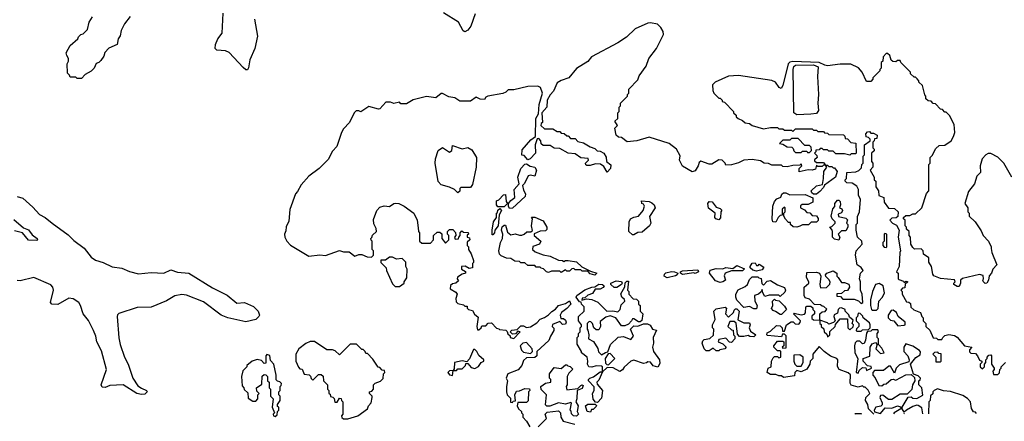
# Model space of a CAD drawing. Extents: x 2086813 to 2278017, y 548126 to 753336.
# Tile 86 of 256: x 2206322 to 2213382, y 570325 to 573202. Entities that reach past the tile are written whole.
import ezdxf

# ---------------------------------------------------------------- set-up
doc = ezdxf.new("R2010")
doc.units = 0

msp = doc.modelspace()

# ---------------------------------------------------------------- linework, layer by layer
at = {"layer": '0CON10XD'}
for points in [[(2207114.5, 573225.5), (2207075, 573172.5), (2207051.2, 573125), (2207043.3, 573086.7), (2207027.5, 573065), (2207022.5, 573025), (2206961.7, 572998.3), (2206933, 572967), (2206925, 572940), (2206905, 572910), (2206890, 572895), (2206871.7, 572888.3), (2206856.4, 572853.6), (2206835, 572832.5), (2206791.7, 572808.3), (2206765, 572780), (2206735, 572780), (2206725, 572790), (2206685, 572790), (2206680, 572805), (2206665, 572820), (2206662.5, 572885), (2206672.5, 572905), (2206672.5, 572925), (2206660, 572945), (2206656.7, 572965), (2206685, 573016.7), (2206740, 573065), (2206745, 573080), (2206760, 573095), (2206778.3, 573101.7), (2206808.8, 573131.2), (2206820, 573185), (2206845, 573222.5)], [(2208005.6, 573205), (2208027.5, 573085), (2208007.8, 572995), (2207971.4, 572915), (2207962.7, 572857.3), (2207955, 572842.5), (2207945, 572843.3), (2207925, 572859.2), (2207825, 572966.2), (2207797.7, 572977.7), (2207735, 572983.3), (2207723.3, 572995), (2207726, 573025), (2207742.5, 573065), (2207774.2, 573105.8), (2207782.4, 573247.6)], [(2209588.6, 573245), (2209557.1, 573155), (2209535, 573126.2), (2209515, 573113.8), (2209501.2, 573121.2), (2209468, 573185), (2209362.2, 573252.2)], [(2213436.7, 572075), (2213377.5, 572175), (2213335, 572217.5), (2213285, 572242.5), (2213265, 572242.5), (2213250, 572235), (2213222.5, 572205), (2213210, 572155), (2213211.7, 572108.3), (2213185, 572080), (2213167.5, 572025), (2213125, 571970), (2213100, 571885), (2213120, 571855), (2213120, 571825), (2213130, 571815), (2213130, 571795), (2213172.5, 571755), (2213215, 571690), (2213230, 571655), (2213267.5, 571615), (2213287.5, 571575), (2213288.3, 571561.7), (2213292.5, 571535), (2213327.5, 571445), (2213300, 571415), (2213290, 571385), (2213273, 571367), (2213267.5, 571335), (2213256.4, 571313.6), (2213245, 571312.5), (2213233, 571323), (2213227.5, 571335), (2213232.5, 571345), (2213230, 571370), (2213205, 571377.5), (2213081.7, 571348.3), (2213067.5, 571335), (2213067.5, 571315), (2213058.3, 571291.7), (2213045, 571290), (2213020, 571305), (2213020, 571315), (2213030, 571325), (2213025, 571337.5), (2212925, 571347.5), (2212877, 571367), (2212868.3, 571378.3), (2212860, 571435), (2212840, 571465), (2212840, 571495), (2212801.7, 571521.7), (2212800, 571545), (2212785, 571560), (2212738.3, 571558.3), (2212725, 571570), (2212712.5, 571595), (2212710, 571645), (2212700, 571655), (2212700, 571685), (2212681.7, 571701.7), (2212680, 571715), (2212670, 571725), (2212670, 571765), (2212660, 571775), (2212660, 571785), (2212675, 571800), (2212705, 571800), (2212725, 571810), (2212745, 571810), (2212790, 571855), (2212823, 571957), (2212840, 571975), (2212840, 572165), (2212850, 572175), (2212850, 572215), (2212865, 572230), (2212890.7, 572279.3), (2212915, 572300), (2212955, 572302.5), (2213000, 572335), (2213018.8, 572365), (2213026.2, 572395), (2213021.7, 572451.7), (2212990, 572515), (2212965, 572540), (2212955, 572540), (2212938.3, 572558.3), (2212925, 572560), (2212888.3, 572598.3), (2212871.7, 572601.7), (2212858.3, 572618.3), (2212835, 572620), (2212820, 572635), (2212820, 572655), (2212813, 572663), (2212795, 572730), (2212770, 572755), (2212770, 572765), (2212758.3, 572778.3), (2212745, 572790), (2212735, 572790), (2212710, 572815), (2212710, 572825), (2212640, 572895), (2212635, 572910), (2212615, 572910), (2212605, 572900), (2212581.7, 572901.7), (2212571.7, 572911.7), (2212560, 572945), (2212545, 572960), (2212535, 572960), (2212513, 572937), (2212510, 572905), (2212500, 572895), (2212500, 572855), (2212490, 572845), (2212490, 572835), (2212440, 572785), (2212440, 572775), (2212425, 572760), (2212395, 572760), (2212362.5, 572825), (2212335.9, 572855.9), (2212282.7, 572882.7), (2212205, 572883.8), (2212115, 572872.1), (2212095, 572875.4), (2212055, 572895.3), (2211865, 572902.1), (2211845, 572896.8), (2211833.2, 572885), (2211795, 572730), (2211781.7, 572708.3), (2211767.5, 572715), (2211742.5, 572755), (2211715, 572767.5), (2211475, 572802.5), (2211405, 572797.5), (2211310, 572755), (2211290, 572735), (2211292.5, 572695), (2211300, 572675), (2211335, 572640), (2211345, 572640), (2211360, 572625), (2211360, 572615), (2211375, 572610), (2211440, 572545), (2211440, 572535), (2211458.3, 572518.3), (2211460, 572505), (2211473, 572493), (2211505, 572480), (2211523, 572463), (2211555, 572457.5), (2211573, 572443), (2211655, 572420), (2211705, 572430), (2211755, 572430), (2211765, 572420), (2211795, 572420), (2211805, 572410), (2211855, 572410), (2211865, 572400), (2211885, 572420), (2212005, 572420), (2212015, 572410), (2212035, 572410), (2212045, 572400), (2212085, 572400), (2212091.7, 572391.7), (2212115, 572390), (2212125, 572380), (2212228.3, 572378.3), (2212238.3, 572368.3), (2212241.7, 572351.7), (2212258.3, 572348.3), (2212281.7, 572321.7), (2212318.3, 572318.3), (2212320, 572245), (2212315, 572240), (2212285, 572240), (2212275, 572232.5), (2212235, 572240), (2212175, 572240), (2212155, 572260), (2212125, 572260), (2212120, 572265), (2212115, 572270), (2212085, 572270), (2212075, 572280), (2212061.7, 572278.3), (2212055, 572270), (2212031.7, 572268.3), (2212030, 572255), (2212020, 572245), (2212038.3, 572228.3), (2212040, 572215), (2212021.7, 572198.3), (2212021.7, 572191.7), (2212035, 572180), (2212085, 572180), (2212100, 572160), (2212085, 572160), (2212075, 572150), (2212045, 572150), (2212035, 572160), (2212028.3, 572131.7), (2212005, 572123.3), (2211975, 572126.7), (2211911.7, 572111.7), (2211910, 572135), (2211930, 572155), (2211925, 572170), (2211915, 572160), (2211865, 572157.5), (2211825, 572147.5), (2211795, 572150), (2211785, 572160), (2211715, 572160), (2211691.7, 572171.7), (2211660, 572175), (2211635, 572190), (2211575, 572200), (2211515, 572196.7), (2211475, 572177.5), (2211425, 572163.3), (2211385, 572160), (2211380, 572175), (2211360, 572195), (2211335, 572197.5), (2211285, 572167.5), (2211265, 572167.5), (2211205, 572187.5), (2211195, 572180), (2211187.5, 572155), (2211165, 572120), (2211145, 572112.5), (2211073.6, 572153.6), (2211052.5, 572195), (2211057, 572227), (2211032.5, 572275), (2210980, 572315), (2210835, 572360), (2210746.1, 572333.9), (2210677, 572327), (2210637, 572357), (2210615, 572360), (2210600, 572375), (2210590, 572425), (2210607.5, 572445), (2210590, 572475), (2210610, 572495), (2210610, 572535), (2210620, 572545), (2210620, 572575), (2210630, 572585), (2210630, 572605), (2210680, 572655), (2210680, 572665), (2210690, 572675), (2210690, 572705), (2210755, 572770), (2210765, 572800), (2210815, 572870), (2210832.5, 572925), (2210887.5, 572995), (2210937.5, 573095), (2210937, 573117), (2210920, 573145), (2210895, 573170), (2210845, 573180), (2210825, 573177.5), (2210735, 573137.5), (2210673, 573077), (2210610, 573035), (2210422.5, 572935), (2210395, 572902.5), (2210315, 572852.5), (2210260, 572785), (2210205, 572767.5), (2210175, 572750), (2210149.7, 572690.3), (2210125, 572663.3), (2210104, 572625), (2210101.2, 572575), (2210066.7, 572535), (2210070, 572465), (2210061.7, 572458.3), (2210060, 572445), (2210085, 572420), (2210145, 572420), (2210175, 572400), (2210195, 572400), (2210205, 572390), (2210227, 572387), (2210245, 572370), (2210255, 572370), (2210271.7, 572351.7), (2210305, 572350), (2210325, 572330), (2210365, 572320), (2210411.7, 572291.7), (2210445, 572280), (2210461.7, 572261.7), (2210485, 572260), (2210510, 572245), (2210527, 572217), (2210530, 572185), (2210561.7, 572161.7), (2210557.5, 572135), (2210535, 572110), (2210509.5, 572149.6), (2210486, 572166), (2210451.2, 572168.8), (2210413, 572157), (2210388.3, 572158.3), (2210381.7, 572161.7), (2210380, 572175), (2210400, 572195), (2210398.3, 572208.3), (2210345, 572212.5), (2210305, 572240), (2210255, 572246.7), (2210195, 572280), (2210155, 572282.5), (2210125, 572300), (2210075, 572300), (2210062.5, 572312.5), (2210060, 572335), (2210045, 572350), (2210031.7, 572348.3), (2210017.5, 572305), (2210020, 572245), (2209982.5, 572205), (2209965, 572197.5), (2209938.3, 572228.3), (2209921.7, 572231.7), (2209925, 572270), (2209988.3, 572341.7), (2210020, 572365), (2210022.5, 572495), (2210041.7, 572528.3), (2210048, 572595), (2210072, 572675), (2210056.2, 572716.2), (2210036.4, 572726.4), (2209965, 572722.5), (2209865, 572700), (2209825, 572700), (2209808.3, 572681.7), (2209787, 572673), (2209680, 572655), (2209663.6, 572646.4), (2209655, 572630), (2209625, 572632.5), (2209594.1, 572645.9), (2209555, 572617.5), (2209478.3, 572618.3), (2209441.7, 572641.7), (2209398.3, 572648.3), (2209355, 572672.5), (2209345, 572672.5), (2209305, 572642.5), (2209238.3, 572651.7), (2209143, 572627), (2209095, 572600), (2209055, 572600), (2209045, 572610), (2209005, 572602.5), (2208981.7, 572611.7), (2208948.3, 572611.7), (2208905, 572562.5), (2208895, 572560), (2208825, 572580), (2208768.3, 572541.7), (2208755, 572550), (2208735, 572550), (2208720, 572535), (2208687.5, 572465), (2208645, 572420), (2208630, 572395), (2208597, 572293), (2208565, 572260), (2208535, 572200), (2208470, 572135), (2208395, 572080), (2208340.7, 572019.3), (2208315, 571970), (2208300, 571955), (2208258.3, 571841.7), (2208251.7, 571758.3), (2208233, 571717), (2208231.7, 571688.3), (2208220, 571665), (2208222.5, 571645), (2208237.5, 571615), (2208265, 571587.5), (2208395, 571507.5), (2208475, 571517.5), (2208515, 571512.5), (2208615, 571547.5), (2208645, 571540), (2208685, 571540), (2208725, 571507.5), (2208755, 571520), (2208775, 571520), (2208813, 571503), (2208845, 571500), (2208860, 571515), (2208860, 571545), (2208850, 571555), (2208850, 571615), (2208841.7, 571621.7), (2208840, 571635), (2208848.3, 571641.7), (2208851.7, 571658.3), (2208880, 571685), (2208877.5, 571705), (2208860.7, 571740.7), (2208859.3, 571770.7), (2208884.1, 571835.9), (2208905, 571860), (2208935, 571867.5), (2208975, 571863.3), (2209003.9, 571886.1), (2209015, 571887.5), (2209040, 571885), (2209080, 571865), (2209147.5, 571815), (2209172.5, 571765), (2209178.3, 571711.7)], [(2211895, 572520.5), (2211873.3, 572535), (2211867.3, 572845), (2211873.2, 572866.8), (2211885, 572875.7), (2212015, 572878.6), (2212046.9, 572865), (2212043.1, 572795), (2212050.5, 572665), (2212045.5, 572605), (2212048.9, 572551.1), (2212035, 572529.4), (2211995, 572524.5), (2211895, 572520.5)], [(2212447.5, 570376.8), (2212407.5, 570415), (2212402.5, 570445), (2212387.5, 570475), (2212390, 570495), (2212417, 570523), (2212407, 570547), (2212385, 570570), (2212375, 570570), (2212365, 570580), (2212335, 570570), (2212283.6, 570583.6), (2212277, 570597), (2212278.3, 570658.3), (2212261.7, 570671.7), (2212197, 570697), (2212187, 570717), (2212187.5, 570765), (2212180, 570775), (2212135, 570792.5), (2212090, 570825), (2212055, 570860), (2212010, 570805), (2212010, 570775), (2211990, 570755), (2211987.5, 570735), (2211965, 570697.5), (2211925, 570680), (2211895, 570690), (2211880, 570675), (2211878.3, 570651.7), (2211798.3, 570638.3), (2211785, 570650), (2211765, 570650), (2211745, 570660), (2211705, 570660), (2211682.5, 570675), (2211690, 570705), (2211710, 570715), (2211712.5, 570755), (2211725, 570780), (2211735, 570790), (2211755, 570790), (2211765, 570780), (2211780, 570785), (2211780, 570825), (2211775, 570830), (2211755, 570830), (2211730, 570855), (2211730, 570865), (2211755, 570900), (2211795, 570900), (2211800, 570895), (2211800, 570865), (2211790, 570855), (2211795, 570850), (2211818.3, 570851.7), (2211818.3, 570938.3), (2211805, 570950), (2211791.7, 570948.3), (2211785, 570930), (2211685, 570940), (2211680, 570945), (2211681.7, 570958.3), (2211705, 570970), (2211748.3, 571011.7), (2211775, 571010), (2211790, 570995), (2211791.7, 570971.7), (2211805, 570970), (2211820, 571015), (2211853, 571037), (2211867, 571037), (2211883, 571023), (2211908.3, 571021.7), (2211918.3, 571031.7), (2211920, 571045), (2211870, 571095), (2211875, 571100), (2211925, 571087.5), (2211948.3, 571091.7), (2211957.5, 571102.5), (2211960, 571145), (2211965, 571150), (2211995, 571150), (2212008.3, 571138.3), (2212010, 571125), (2212020, 571115), (2212020, 571095), (2212001.7, 571078.3), (2212001.7, 571061.7), (2212015, 571052.5), (2212060, 571050), (2212060, 571025), (2212068.3, 571018.3), (2212070, 571005), (2212088.3, 570988.3), (2212090, 570965), (2212108.3, 570948.3), (2212115, 570930), (2212130, 570945), (2212131.7, 570968.3), (2212170, 571005), (2212171.7, 571018.3), (2212205, 571060), (2212258.3, 571058.3), (2212260, 570995), (2212275, 570980), (2212298.3, 571001.7), (2212300, 571015), (2212290, 571025), (2212298.3, 571048.3), (2212271.7, 571071.7), (2212268.3, 571088.3), (2212240, 571115), (2212240, 571125), (2212215, 571137.5), (2212200, 571135), (2212190, 571125), (2212185, 571100), (2212161.7, 571088.3), (2212160, 571075), (2212170, 571045), (2212158.3, 571031.7), (2212125, 571020), (2212115, 571030), (2212060, 571050), (2212060, 571095), (2212075, 571110), (2212098.3, 571111.7), (2212108.3, 571128.3), (2212088.3, 571148.3), (2212075, 571150), (2212065, 571160), (2212021.7, 571161.7), (2211985, 571200), (2211955, 571210), (2211947.5, 571225), (2211947.5, 571285), (2211980, 571315), (2211980, 571325), (2211962.5, 571355), (2211965, 571390), (2212035, 571393.3), (2212056.4, 571386.4), (2212067.5, 571365), (2212060, 571305), (2212065, 571280), (2212107, 571283), (2212131.7, 571308.3), (2212132.5, 571325), (2212125, 571340), (2212103, 571363), (2212100, 571375), (2212110, 571385), (2212155, 571402.5), (2212180, 571385), (2212180, 571365), (2212190, 571355), (2212215, 571320), (2212235, 571320), (2212266.7, 571306.7), (2212272.5, 571285), (2212258.3, 571261.7), (2212235, 571260), (2212215, 571240), (2212181.7, 571238.3), (2212181.7, 571221.7), (2212208.3, 571218.3), (2212225, 571200), (2212305, 571200), (2212337, 571187), (2212355, 571170), (2212367.5, 571175), (2212362.5, 571235), (2212350, 571265), (2212350, 571325), (2212342.5, 571345), (2212350, 571385), (2212370, 571405), (2212356.4, 571426.4), (2212326.4, 571446.4), (2212314, 571515), (2212320, 571545), (2212362.5, 571595), (2212360, 571615), (2212330, 571645), (2212320, 571695), (2212320, 571735), (2212330, 571745), (2212328.3, 571791.7), (2212343.3, 571825), (2212350, 571915), (2212337.5, 571945), (2212336.4, 571986.4), (2212325, 572010), (2212291.7, 572031.7), (2212253, 572033), (2212240, 572045), (2212240, 572055), (2212250, 572065), (2212251.7, 572108.3), (2212317, 572113), (2212338.3, 572121.7), (2212358.3, 572141.7), (2212360, 572165), (2212370, 572175), (2212370, 572225), (2212380, 572235), (2212380, 572305), (2212420, 572335), (2212420, 572345), (2212408.3, 572358.3), (2212391.7, 572361.7), (2212390, 572385), (2212401.7, 572398.3), (2212415, 572400), (2212425, 572390), (2212445, 572390), (2212470, 572375), (2212468.3, 572351.7), (2212451.7, 572348.3), (2212450, 572335), (2212440, 572325), (2212440, 572285), (2212450, 572275), (2212448.3, 572261.7), (2212430, 572245), (2212430, 572185), (2212440, 572175), (2212440, 572145), (2212420, 572125), (2212450, 572075), (2212450, 572055), (2212460, 572045), (2212460, 572005), (2212480, 571975), (2212481.7, 571941.7), (2212518.3, 571928.3), (2212520, 571895), (2212551.7, 571851.7), (2212595, 571850), (2212620, 571825), (2212618.3, 571791.7), (2212607, 571783), (2212575, 571780), (2212560, 571765), (2212580, 571745), (2212609.3, 571729.3), (2212627.5, 571695), (2212620, 571645), (2212637.5, 571545), (2212632.5, 571535), (2212627.5, 571435), (2212610, 571395), (2212620, 571385), (2212620, 571345), (2212625, 571340), (2212658.3, 571328.3), (2212665, 571320), (2212675, 571330), (2212690, 571325)], [(2211985, 572250), (2212000, 572265), (2211998.3, 572288.3), (2211985, 572300), (2211951.7, 572301.7), (2211905, 572350), (2211855, 572350), (2211845, 572340), (2211795, 572340), (2211770, 572315), (2211795, 572310), (2211825, 572290), (2211858.3, 572288.3), (2211868.3, 572278.3), (2211871.7, 572261.7), (2211885, 572250), (2211925, 572250), (2211935, 572260), (2211965, 572260), (2211971.7, 572251.7), (2211985, 572250)], [(2209465, 571962.5), (2209440, 571985), (2209405, 572002.5), (2209345, 572020), (2209323, 572043), (2209301.2, 572175), (2209303.9, 572206.1), (2209322.5, 572265), (2209355, 572287.5), (2209405, 572253.3), (2209420, 572265), (2209425, 572300), (2209495, 572277.5), (2209535, 572286.7), (2209565, 572270), (2209598.8, 572215), (2209596.2, 572145), (2209568, 572022), (2209555, 572000), (2209485, 572000), (2209478.3, 571991.7), (2209477, 571973), (2209465, 571962.5)], [(2209835, 571850), (2209827.5, 571865), (2209827.5, 571885), (2209842.9, 571907.1), (2209871.7, 571928.3), (2209868, 571985), (2209902.5, 572025), (2209893.8, 572075), (2209916.2, 572135), (2209943.6, 572166.4), (2209955, 572170), (2209982.3, 572152.3), (2210016.1, 572146.1), (2210028.8, 572125), (2210015, 572080), (2209985, 572087.5), (2209967, 572083), (2209940.7, 572029.3), (2209927.5, 572015), (2209935, 571980), (2209950, 571955), (2209947.5, 571935), (2209855, 571852.5), (2209835, 571850)], [(2212035, 571952.5), (2212013, 571953), (2212001.7, 571961.7), (2211997.5, 571975), (2212035, 572012.5), (2212078.3, 572021.7), (2212086.7, 572065), (2212087.5, 572115), (2212110, 572145), (2212100, 572160), (2212115, 572160), (2212125, 572150), (2212145, 572150), (2212155, 572140), (2212165, 572140), (2212182.5, 572115), (2212172.5, 572075), (2212092.5, 572017.5), (2212085, 572000), (2212059.3, 571970.7), (2212035, 571952.5)], [(2211895, 571716.7), (2211867.5, 571717.5), (2211850, 571735), (2211848.3, 571748.3), (2211835, 571750), (2211813.6, 571773.6), (2211800, 571795), (2211800, 571815), (2211810, 571825), (2211810, 571855), (2211805, 571860), (2211790, 571845), (2211788.3, 571801.7), (2211775, 571800), (2211760, 571785), (2211745, 571752.5), (2211722.5, 571755), (2211717.5, 571775), (2211722.5, 571865), (2211735, 571900), (2211751.7, 571918.3), (2211779.3, 571930.7), (2211787, 571953), (2211799.3, 571960.7), (2211815, 571962.5), (2211845, 571947.5), (2211955, 571950), (2212010, 571925), (2212010, 571895), (2211975, 571877.5), (2211933, 571877), (2211921.7, 571868.3), (2211920, 571855), (2211949.3, 571839.3), (2211965, 571820), (2211988.3, 571818.3), (2212005, 571800), (2212035, 571797.5), (2212047, 571777), (2212047, 571763), (2212035, 571752.5), (2211998.3, 571751.7), (2211977.5, 571732.5), (2211935, 571732.5), (2211915, 571723.3), (2211895, 571716.7)], [(2206305, 571934.6), (2206345, 571924.5), (2206417.9, 571857.9), (2206465, 571805.6), (2206504.3, 571784.3), (2206555, 571743.8), (2206671.2, 571661.2), (2206709.6, 571619.6), (2206784.7, 571564.7), (2206835, 571501.8), (2206865, 571479.6), (2206921.5, 571461.5), (2206985, 571431.8), (2207055, 571422.3), (2207108.9, 571398.9), (2207175, 571382.1), (2207265, 571390.5), (2207355, 571386.5), (2207405, 571409.1), (2207455, 571392.5), (2207535, 571385.4), (2207705, 571280), (2207809.7, 571229.7), (2207880.5, 571170.4), (2207935, 571175.5), (2207998.3, 571148.3), (2208032.5, 571115), (2208042.5, 571085), (2208037.5, 571075), (2208015, 571054.3), (2207945, 571037.1), (2207815, 571065.5), (2207767.5, 571085), (2207641.1, 571181.1), (2207517.4, 571227.4), (2207485, 571233.2), (2207435, 571224.6), (2207375, 571187.9), (2207265, 571142.3), (2207165, 571139.1), (2207032.2, 571097.8), (2207022.9, 571087.1), (2207021.8, 571075), (2207032.9, 570922.9), (2207043.9, 570875), (2207075, 570784), (2207100.5, 570735), (2207132.7, 570635), (2207168.7, 570578.7), (2207197, 570563), (2207232.5, 570545), (2207237.5, 570535), (2207219.5, 570520.4), (2207195, 570515.8), (2207162, 570525), (2207065.3, 570585.4), (2206967.8, 570582.2), (2206935, 570568), (2206915, 570568.8), (2206906.2, 570585), (2206943.9, 570695), (2206908.8, 570828.8), (2206874.7, 570895), (2206868.5, 570935), (2206852.6, 570975), (2206816.8, 571046.8), (2206777.2, 571095), (2206758.4, 571155), (2206746, 571176), (2206705, 571202.7), (2206675, 571208), (2206595, 571162.5), (2206553.6, 571163.6), (2206544.2, 571175), (2206565.4, 571265.4), (2206560.6, 571285), (2206545, 571302.5), (2206425, 571355.5), (2206325, 571331.1), (2206304.6, 571334.6)], [(2209751.7, 571861.7), (2209740, 571875), (2209740, 571905), (2209758.3, 571911.7), (2209791.7, 571948.3), (2209805, 571950), (2209810.7, 571900.7), (2209820, 571885), (2209795, 571862.5), (2209751.7, 571861.7)], [(2210725, 571660), (2210715, 571660), (2210690, 571685), (2210692.5, 571755), (2210702.5, 571775), (2210725, 571787.5), (2210760, 571795), (2210792.5, 571835), (2210802.5, 571865), (2210795, 571880), (2210782.5, 571885), (2210780, 571905), (2210835, 571900), (2210855, 571890), (2210872.5, 571875), (2210877.5, 571855), (2210838.3, 571791.7), (2210847.5, 571745), (2210837.5, 571725), (2210785, 571680), (2210755, 571677.5), (2210725, 571660)], [(2211335, 571767.5), (2211312.5, 571775), (2211307.5, 571785), (2211310, 571815), (2211261.7, 571851.7), (2211256.7, 571885), (2211265, 571900), (2211288.3, 571898.3), (2211315, 571860), (2211345, 571850), (2211357, 571837), (2211350, 571825), (2211346.4, 571783.6), (2211335, 571767.5)], [(2212195, 571622.5), (2212165, 571630), (2212150, 571645), (2212150, 571685), (2212145, 571700), (2212130, 571715), (2212145, 571720), (2212170, 571745), (2212170, 571755), (2212147.5, 571775), (2212140, 571795), (2212153, 571847), (2212167, 571863), (2212167.5, 571885), (2212185, 571910), (2212195, 571910), (2212205, 571900), (2212207.5, 571875), (2212200, 571855), (2212216.4, 571846.4), (2212222.5, 571835), (2212215, 571817.5), (2212191.7, 571808.3), (2212193, 571793), (2212245, 571780), (2212257, 571767), (2212250, 571745), (2212260, 571735), (2212260, 571715), (2212245, 571690), (2212215, 571690), (2212190, 571665), (2212202.5, 571645), (2212195, 571622.5)], [(2209715, 571660), (2209710, 571660), (2209710, 571695), (2209720, 571755), (2209740, 571785), (2209740, 571815), (2209748.3, 571821.7), (2209751.7, 571838.3), (2209765, 571850), (2209777.5, 571835), (2209760, 571805), (2209752.5, 571725), (2209730, 571695), (2209727.5, 571675), (2209715, 571660)], [(2206280.7, 571770.7), (2206350.9, 571710.9), (2206385, 571696), (2206410.8, 571660.8), (2206447.5, 571635), (2206450, 571625), (2206445, 571620), (2206385, 571621.4), (2206342.5, 571675), (2206285, 571690)], [(2210445, 571372.5), (2210411.7, 571381.7), (2210395, 571400), (2210355, 571400), (2210345, 571410), (2210305, 571410), (2210295, 571420), (2210281.7, 571418.3), (2210265, 571400), (2210245, 571400), (2210235, 571410), (2210205, 571390), (2210195, 571400), (2210135, 571400), (2210115, 571390), (2210100, 571395), (2210078.3, 571418.3), (2210061.7, 571421.7), (2210055, 571430), (2210025, 571430), (2210015, 571440), (2209965, 571440), (2209945, 571460), (2209915, 571460), (2209905, 571470), (2209873, 571473), (2209845, 571490), (2209813, 571493), (2209775, 571510), (2209763, 571523), (2209757.5, 571545), (2209770, 571605), (2209783.3, 571635), (2209786.7, 571665), (2209776.2, 571695), (2209781.7, 571718.3), (2209795, 571730), (2209805, 571730), (2209819.3, 571679.3), (2209845, 571660), (2209875, 571667.5), (2209905, 571657.5), (2209921.7, 571658.3), (2209940, 571665), (2209958.3, 571681.7), (2209987.5, 571682.5), (2209998.3, 571691.7), (2209992.5, 571725), (2210000, 571775), (2209991.7, 571788.3), (2210017, 571787), (2210075, 571760), (2210102.5, 571715), (2210101.7, 571698.3), (2210091.7, 571688.3), (2210055, 571687.5), (2210011.7, 571668.3), (2210010, 571655), (2210060, 571615), (2210050, 571595), (2210001.7, 571578.3), (2210000, 571555), (2210018.3, 571538.3), (2210075, 571517.5), (2210125, 571507.5), (2210185, 571480), (2210215, 571477.5), (2210225, 571470), (2210235, 571477.5), (2210255, 571477.5), (2210315, 571467.5), (2210351.7, 571431.7), (2210415, 571400), (2210460, 571385), (2210445, 571372.5)], [(2209178.3, 571711.7), (2209182.5, 571685), (2209190, 571675), (2209190, 571615), (2209205, 571600), (2209268.3, 571601.7), (2209290, 571625), (2209290, 571655), (2209315, 571680), (2209335, 571680), (2209348.3, 571668.3), (2209350, 571635), (2209375, 571600), (2209400, 571625), (2209400, 571655), (2209390, 571665), (2209390, 571685), (2209405, 571700), (2209428.3, 571698.3), (2209448.3, 571678.3), (2209450, 571655), (2209440, 571645), (2209445, 571630), (2209468.3, 571631.7), (2209470, 571645), (2209480, 571655), (2209480, 571675), (2209491.7, 571688.3), (2209505, 571680), (2209538.3, 571678.3), (2209540, 571665), (2209531.7, 571658.3), (2209530, 571645), (2209548.3, 571638.3), (2209550, 571625), (2209531.7, 571608.3), (2209530, 571585), (2209540, 571575), (2209540, 571555), (2209560, 571525), (2209577, 571477), (2209577, 571463), (2209570, 571455), (2209570, 571425), (2209545, 571420), (2209517, 571437), (2209490, 571435), (2209490, 571415), (2209518.3, 571398.3), (2209520, 571385), (2209495, 571380), (2209461.7, 571358.3), (2209460, 571345), (2209468.3, 571331.7), (2209450, 571315), (2209425, 571310), (2209411.7, 571298.3), (2209410, 571275), (2209449.3, 571249.3), (2209460, 571235), (2209450, 571205), (2209451.7, 571181.7), (2209465, 571170), (2209505, 571160), (2209515, 571150), (2209530, 571150), (2209530, 571135), (2209540, 571125), (2209568.3, 571118.3), (2209582.3, 571092.3), (2209610.7, 571070.7), (2209600, 571005), (2209605, 570980), (2209615, 570980), (2209630, 570995), (2209635, 571010), (2209665, 571010), (2209681.7, 571028.3), (2209705, 571030), (2209741.7, 570991.7), (2209758.3, 570988.3), (2209761.7, 570981.7), (2209808.3, 570978.3), (2209818.3, 570968.3), (2209821.7, 570951.7), (2209838.3, 570938.3), (2209840, 570925), (2209865, 570917.5), (2209910, 570965), (2209895, 570970), (2209878.3, 570951.7), (2209855, 570950), (2209840, 570965), (2209851.7, 570978.3), (2209888.3, 570981.7), (2209915, 571010), (2209935, 571010), (2209955, 570997.5), (2209985, 571002.5), (2210029.3, 571030.7), (2210053.3, 571056.7), (2210085, 571067.5), (2210115, 571087.5), (2210137.7, 571112.3), (2210165, 571127.5), (2210186.4, 571153.6), (2210235, 571170), (2210265, 571187.5), (2210273.3, 571165), (2210246.2, 571133.8), (2210207.5, 571105), (2210197.5, 571085), (2210201.7, 571061.7), (2210221.7, 571061.7), (2210235, 571050), (2210240, 571035), (2210235, 571020), (2210215, 571017.5), (2210195, 571040), (2210141.7, 571018.3), (2210140, 571005), (2210151.7, 570991.7), (2210152.5, 570975), (2210127.5, 570935), (2210116.4, 570903.6), (2210030, 570825), (2210030, 570795), (2210015, 570782.5), (2209955, 570780), (2209935, 570760), (2209922.5, 570725), (2209896.4, 570693.6), (2209822.5, 570665), (2209810, 570635), (2209820, 570615), (2209812.5, 570575), (2209813.3, 570535), (2209817.5, 570515), (2209841.7, 570491.7), (2209841.7, 570461.7), (2209855, 570460), (2209861.7, 570468.3), (2209878.3, 570471.7), (2209872.5, 570515), (2209885, 570540), (2209907, 570543), (2209945, 570560), (2209978.3, 570558.3), (2209980, 570545), (2209970, 570535), (2209968.3, 570471.7), (2209955, 570460), (2209895, 570460), (2209890, 570435), (2209900, 570415), (2209920, 570395), (2209920, 570385), (2209930, 570375), (2209930, 570355), (2209957, 570327), (2209980, 570285)], [(2212535, 571570), (2212540, 571575), (2212540, 571665), (2212525, 571670), (2212520, 571665), (2212520, 571615), (2212510, 571605), (2212510, 571585), (2212521.7, 571571.7), (2212535, 571570)], [(2209045, 571290), (2209080, 571315), (2209080, 571325), (2209097, 571353), (2209100, 571415), (2209090, 571435), (2209090, 571465), (2209065, 571490), (2209025, 571487.5), (2208995, 571500), (2208975, 571500), (2208945, 571480), (2208911.7, 571478.3), (2208911.7, 571461.7), (2208950, 571425), (2208952.5, 571405), (2208995, 571310), (2209015, 571290), (2209045, 571290)], [(2211605, 571400), (2211578.3, 571408.3), (2211560, 571425), (2211560, 571435), (2211575, 571457.5), (2211595, 571460), (2211605, 571440), (2211618.3, 571441.7), (2211625, 571450), (2211658.3, 571428.3), (2211645, 571410), (2211615, 571402.5), (2211605, 571400)], [(2210965, 571353.3), (2210942.5, 571365), (2210945, 571380), (2210955, 571387.5), (2210995, 571397.5), (2211016.4, 571396.4), (2211040, 571385), (2211036.4, 571373.6), (2211025, 571367.5), (2210965, 571353.3)], [(2211075, 571377.5), (2211060, 571385), (2211060, 571395), (2211075, 571402.5), (2211185, 571410), (2211190, 571395), (2211165, 571383.3), (2211155, 571387.5), (2211075, 571377.5)], [(2211345, 571320), (2211310.7, 571330.7), (2211267.5, 571385), (2211273, 571407), (2211315, 571420), (2211365, 571417.5), (2211385, 571427.5), (2211435, 571420), (2211465, 571440), (2211518.3, 571418.3), (2211505, 571402.5), (2211425, 571402.5), (2211380, 571385), (2211373, 571367), (2211383, 571337), (2211365, 571323.3), (2211345, 571320)], [(2210500, 570680), (2210500, 570715), (2210495, 570720), (2210455, 570722.5), (2210425, 570712.5), (2210402.5, 570715), (2210392.5, 570735), (2210396.7, 570755), (2210390, 570785), (2210350, 570815), (2210350, 570825), (2210318.3, 570878.3), (2210320, 570925), (2210330, 570935), (2210330, 570955), (2210340, 570965), (2210340, 570995), (2210350, 571005), (2210350, 571015), (2210330, 571045), (2210330, 571075), (2210370, 571115), (2210370, 571145), (2210350, 571165), (2210348.3, 571178.3), (2210335, 571180), (2210313.3, 571215), (2210317.5, 571225), (2210374.1, 571265.9), (2210425, 571286.7), (2210445, 571287.5), (2210473.6, 571306.4), (2210500, 571305), (2210512.5, 571295), (2210506.1, 571283.9), (2210485, 571271.2), (2210448.3, 571271.7), (2210430.5, 571239.6), (2210395, 571227.5), (2210375, 571210), (2210355, 571207.5), (2210351.7, 571191.7), (2210387, 571203), (2210425, 571197.5), (2210468.3, 571178.3), (2210533, 571113), (2210575, 571116.7), (2210611.7, 571108.3), (2210627.5, 571125), (2210635, 571160), (2210660, 571185), (2210658.3, 571198.3), (2210640, 571215), (2210633, 571237), (2210661.7, 571288.3), (2210663, 571317), (2210675, 571330), (2210688.3, 571328.3), (2210680, 571265), (2210690, 571255), (2210690, 571235), (2210721.7, 571201.7), (2210745, 571200), (2210760, 571185), (2210760, 571165), (2210770, 571155), (2210770, 571115), (2210790, 571095), (2210783, 571047), (2210771.7, 571038.3), (2210758.3, 571038.3), (2210725, 571060), (2210715, 571060), (2210710, 571045), (2210688.3, 571021.7), (2210661.7, 571008.3), (2210638.3, 571008.3), (2210596.4, 571066.4), (2210555, 571080), (2210525, 571070), (2210485, 571040), (2210487.5, 571005), (2210475, 570980), (2210455, 570980), (2210440, 570995), (2210430, 571025), (2210418.3, 571038.3), (2210405, 571040), (2210390, 571025), (2210390, 570985), (2210397, 570977), (2210402.5, 570945), (2210400, 570915), (2210436.4, 570896.4), (2210467, 570847), (2210473, 570823), (2210495, 570800), (2210521.7, 570818.3), (2210538.3, 570821.7), (2210557.5, 570875), (2210613, 570927), (2210651.7, 570931.7), (2210705, 570910), (2210722.5, 570935), (2210702.5, 570985), (2210725, 571010), (2210755, 571007.5), (2210795, 571022.5), (2210823, 571023), (2210843, 571013), (2210860, 570985), (2210888.3, 570978.3), (2210863.3, 570925), (2210867.5, 570885), (2210860, 570855), (2210867.5, 570825), (2210910, 570765), (2210911.7, 570738.3), (2210898.3, 570711.7), (2210865, 570722.5), (2210845, 570747.5), (2210825, 570750), (2210817, 570743), (2210795, 570740), (2210725, 570762.5), (2210703.6, 570756.4), (2210657, 570713), (2210645, 570692.5), (2210625, 570682.5), (2210577, 570707), (2210535, 570710), (2210500, 570680)], [(2210605, 571282.5), (2210585, 571282.5), (2210560, 571305), (2210560, 571315), (2210599.3, 571330.7), (2210636.2, 571326.2), (2210642.5, 571315), (2210637.5, 571305), (2210605, 571282.5)], [(2211605, 571130), (2211585, 571130), (2211555, 571147.5), (2211515, 571140), (2211463.6, 571193.6), (2211457.5, 571215), (2211457.5, 571235), (2211473.6, 571266.4), (2211525, 571290), (2211540, 571305), (2211555, 571340), (2211575, 571360), (2211615, 571360), (2211621.7, 571351.7), (2211638.3, 571348.3), (2211643, 571313), (2211655, 571300), (2211681.7, 571328.3), (2211705, 571332.5), (2211755, 571302.5), (2211805, 571282.5), (2211813.3, 571265), (2211809.5, 571250.4), (2211775, 571220), (2211765, 571227.5), (2211695, 571227.5), (2211665, 571220), (2211650, 571245), (2211645, 571270), (2211638.3, 571251.7), (2211620, 571235), (2211590, 571225), (2211592.5, 571185), (2211610, 571155), (2211605, 571130)], [(2212690, 571325), (2212671.7, 571308.3), (2212668.3, 571281.7), (2212651.7, 571278.3), (2212640, 571265), (2212650, 571255), (2212650, 571235), (2212681.7, 571181.7), (2212698.3, 571178.3), (2212708.3, 571168.3), (2212711.7, 571141.7), (2212733, 571123), (2212780, 571105), (2212790, 571075), (2212800, 571065), (2212800, 571045), (2212820, 571025), (2212820, 571005), (2212847, 570977), (2212871.7, 570921.7), (2212895, 570920), (2212905, 570910), (2212935, 570910), (2212940, 570925), (2212955, 570940), (2212985, 570947.5), (2213025, 570940), (2213045, 570927.5), (2213096.4, 570866.4), (2213150, 570855), (2213133, 570837), (2213133, 570823), (2213143, 570813), (2213175, 570810), (2213190, 570795), (2213203.6, 570763.6), (2213220, 570755), (2213220, 570745), (2213210, 570735), (2213210, 570715), (2213225, 570700), (2213240, 570715), (2213240, 570735), (2213250, 570745), (2213250, 570765), (2213260, 570775), (2213260, 570785), (2213271.7, 570798.3), (2213285, 570800), (2213290, 570795), (2213290, 570735), (2213310, 570705), (2213310, 570695), (2213300, 570685), (2213305, 570660), (2213335, 570660), (2213348.3, 570671.7), (2213350, 570695), (2213360, 570705), (2213360, 570715), (2213390, 570745)], [(2212465, 571120), (2212477.5, 571132.5), (2212482.5, 571185), (2212507.5, 571215), (2212522.5, 571245), (2212512.5, 571295), (2212485, 571312.5), (2212457.5, 571305), (2212437.5, 571255), (2212423.3, 571195), (2212422.5, 571155), (2212430, 571125), (2212435, 571120), (2212465, 571120)], [(2211785, 571090), (2211775, 571090), (2211742.5, 571112.5), (2211725, 571117.5), (2211713, 571133), (2211722.5, 571155), (2211720, 571185), (2211735, 571200), (2211742.5, 571192.5), (2211768.3, 571188.3), (2211805, 571150), (2211820, 571125), (2211785, 571090)], [(2211335, 570830), (2211315, 570830), (2211295, 570850), (2211265, 570830), (2211245, 570830), (2211230, 570845), (2211216.7, 570885), (2211219.3, 570900.7), (2211229.3, 570910.7), (2211271.7, 570918.3), (2211297, 570943), (2211300, 570985), (2211290, 570995), (2211290, 571015), (2211310, 571055), (2211300, 571115), (2211315, 571130), (2211381.7, 571141.7), (2211390, 571135), (2211382.5, 571095), (2211405, 571070), (2211440, 571105), (2211445, 571120), (2211455, 571130), (2211465, 571130), (2211480, 571115), (2211471.7, 571051.7), (2211515, 571030), (2211555, 571030), (2211560, 571015), (2211552.5, 570995), (2211561.7, 570971.7), (2211600, 570945), (2211585, 570930), (2211558.3, 570931.7), (2211545, 570940), (2211515, 570932.5), (2211483, 570933), (2211468.3, 570948.3), (2211458.3, 571028.3), (2211445, 571040), (2211415, 571040), (2211400, 571005), (2211425, 570980), (2211438.3, 570978.3), (2211440, 570945), (2211450, 570935), (2211450, 570915), (2211425, 570890), (2211411.7, 570891.7), (2211385, 570920), (2211335, 570910), (2211330, 570895), (2211365, 570880), (2211387.5, 570855), (2211377, 570843), (2211343, 570837), (2211335, 570830)], [(2212618.3, 571008.3), (2212665, 571012.5), (2212670, 571015), (2212670, 571035), (2212620, 571075), (2212610, 571105), (2212585, 571120), (2212571.7, 571118.3), (2212550, 571085), (2212550, 571065), (2212565, 571050), (2212590, 571045), (2212618.3, 571008.3)], [(2212355, 570970), (2212365, 570980), (2212408.3, 570981.7), (2212420, 570995), (2212420, 571015), (2212415, 571030), (2212370, 571065), (2212368.3, 571078.3), (2212348.3, 571098.3), (2212335, 571100), (2212330, 571075), (2212320, 571065), (2212320, 571045), (2212340, 571025), (2212340, 571005), (2212321.7, 570988.3), (2212320, 570975), (2212325, 570970), (2212355, 570970)], [(2212335, 570670), (2212341.7, 570688.3), (2212365, 570710), (2212388.3, 570708.3), (2212395, 570690), (2212430, 570705), (2212428.3, 570718.3), (2212401.7, 570721.7), (2212370, 570755), (2212370, 570775), (2212418.3, 570791.7), (2212420, 570855), (2212435, 570880), (2212458.3, 570888.3), (2212470, 570875), (2212460, 570845), (2212495, 570810), (2212520, 570815), (2212505, 570850), (2212480, 570875), (2212480, 570915), (2212470, 570925), (2212470, 570955), (2212480, 570965), (2212475, 570980), (2212435, 570980), (2212425, 570970), (2212401.7, 570968.3), (2212393, 570957), (2212387.5, 570905), (2212378.3, 570881.7), (2212365, 570880), (2212345, 570900), (2212325, 570900), (2212313, 570887), (2212307.5, 570865), (2212310, 570815), (2212332.5, 570775), (2212320, 570675), (2212335, 570670)], [(2208675, 570342.5), (2208746.1, 570363.9), (2208816.7, 570415), (2208823.9, 570436.1), (2208841.7, 570458.3), (2208850, 570495), (2208850, 570505), (2208830, 570525), (2208830, 570535), (2208848.3, 570541.7), (2208860, 570555), (2208860, 570585), (2208871.7, 570598.3), (2208908.3, 570611.7), (2208928.3, 570631.7), (2208930, 570665), (2208940, 570675), (2208938.3, 570688.3), (2208921.7, 570691.7), (2208905, 570710), (2208891.7, 570711.7), (2208855, 570770), (2208815, 570810), (2208805, 570810), (2208800, 570825), (2208785, 570840), (2208775, 570840), (2208737, 570877), (2208691.7, 570878.3), (2208615, 570800), (2208585, 570830), (2208565, 570837.5), (2208525, 570837.5), (2208435, 570897.5), (2208405, 570896.7), (2208375, 570882.5), (2208323.3, 570845), (2208302.5, 570805), (2208302.5, 570755), (2208321.7, 570711.7), (2208331.7, 570701.7), (2208348.3, 570698.3), (2208361.7, 570661.7), (2208398.3, 570658.3), (2208408.3, 570648.3), (2208411.7, 570631.7), (2208425, 570620), (2208465, 570660), (2208485, 570660), (2208498.3, 570648.3), (2208500, 570615), (2208530, 570585), (2208530, 570555), (2208540, 570545), (2208540, 570525), (2208548.3, 570518.3), (2208551.7, 570501.7), (2208568.3, 570498.3), (2208578.3, 570488.3), (2208581.7, 570461.7), (2208598.3, 570461.7), (2208615, 570490), (2208628.3, 570488.3), (2208630, 570475), (2208640, 570465), (2208640, 570375), (2208630, 570365), (2208631.7, 570351.7), (2208645, 570342.5), (2208675, 570342.5)], [(2209425, 570652.5), (2209430, 570690), (2209455, 570690), (2209465, 570700), (2209495, 570700), (2209520, 570725), (2209521.7, 570738.3), (2209535, 570740), (2209560, 570710), (2209585, 570704), (2209611.7, 570718.3), (2209630, 570745), (2209650, 570755), (2209650, 570765), (2209615, 570797.5), (2209600, 570825), (2209585, 570840), (2209575, 570840), (2209547, 570773), (2209528.3, 570751.7), (2209495, 570757.5), (2209440, 570745), (2209438.3, 570701.7), (2209430, 570690), (2209405, 570687.5), (2209393.3, 570675), (2209405, 570657.5), (2209425, 570652.5)], [(2209985, 570810), (2210000, 570825), (2209997.5, 570845), (2209955, 570890), (2209930, 570885), (2209910, 570865), (2209920, 570835), (2209935, 570820), (2209985, 570810)], [(2212797, 570379.3), (2212791.7, 570421.7), (2212765, 570437.5), (2212755, 570440), (2212725, 570430), (2212680, 570405), (2212665, 570390), (2212650, 570415), (2212650, 570425), (2212691.7, 570498.3), (2212715, 570500), (2212725, 570490), (2212755, 570487.5), (2212797, 570513), (2212790, 570565), (2212770, 570585), (2212770, 570615), (2212778.3, 570621.7), (2212780, 570635), (2212765, 570650), (2212731.7, 570661.7), (2212710, 570735), (2212748.3, 570781.7), (2212779.3, 570800.7), (2212781.7, 570821.7), (2212773, 570833), (2212725, 570862.5), (2212675, 570880), (2212662.5, 570855), (2212662.5, 570825), (2212690, 570795), (2212700, 570765), (2212698.3, 570751.7), (2212630.7, 570729.3), (2212607.5, 570705), (2212595, 570670), (2212565, 570720), (2212555, 570720), (2212515, 570690), (2212451.7, 570688.3), (2212440, 570675), (2212440, 570655), (2212457, 570637), (2212481.7, 570581.7), (2212505, 570580), (2212518.3, 570591.7), (2212535, 570592.5), (2212570, 570625), (2212585, 570627.5), (2212605, 570620), (2212675, 570657.5), (2212715, 570660), (2212738.3, 570638.3), (2212740, 570615), (2212722.5, 570585), (2212718.3, 570551.7), (2212685, 570520), (2212635, 570520), (2212575, 570480), (2212551.7, 570481.7), (2212511.7, 570511.7), (2212495, 570510), (2212490, 570495), (2212507, 570457), (2212507, 570443), (2212497, 570433), (2212460, 570425), (2212450, 570405), (2212451.7, 570391.7), (2212495, 570380), (2212528.3, 570421.7), (2212575, 570420), (2212615, 570436.7), (2212638.3, 570428.3), (2212640, 570415), (2212593.3, 570386.7), (2212587, 570377.8)], [(2208155, 570360), (2208168.3, 570371.7), (2208170, 570395), (2208180, 570405), (2208180, 570425), (2208171.7, 570431.7), (2208170, 570445), (2208190, 570475), (2208190, 570505), (2208180, 570515), (2208180, 570535), (2208190, 570545), (2208190, 570575), (2208198.3, 570581.7), (2208200, 570595), (2208188.3, 570608.3), (2208171.7, 570611.7), (2208161.7, 570621.7), (2208162.5, 570655), (2208145.8, 570735), (2208121.2, 570761.2), (2208115.8, 570795.8), (2208095, 570802.5), (2208087.5, 570795), (2208088.3, 570741.7), (2208075, 570740), (2208055, 570760), (2208025, 570767.5), (2207990, 570755), (2207950, 570725), (2207950, 570715), (2207923, 570687), (2207912.5, 570645), (2207918.3, 570578.3), (2207930, 570565), (2207931.7, 570551.7), (2207958.3, 570528.3), (2207961.7, 570491.7), (2207995, 570470), (2208015, 570470), (2208030, 570485), (2208030, 570515), (2208040, 570525), (2208021.7, 570541.7), (2208020, 570565), (2208058.3, 570591.7), (2208061.7, 570648.3), (2208075, 570660), (2208088.3, 570658.3), (2208100, 570645), (2208100, 570615), (2208110, 570605), (2208110, 570565), (2208120, 570555), (2208120, 570505), (2208140, 570485), (2208132.5, 570425), (2208150, 570385), (2208140, 570375), (2208143, 570363), (2208155, 570360)], [(2210545, 570730), (2210590, 570775), (2210555, 570810), (2210541.7, 570808.3), (2210520, 570775), (2210521.7, 570741.7), (2210531.7, 570731.7), (2210545, 570730)], [(2211925, 570720), (2211940, 570745), (2211940, 570785), (2211915, 570800), (2211871.7, 570798.3), (2211872.5, 570755), (2211880, 570735), (2211895, 570720), (2211925, 570720)], [(2212925, 570750), (2212930, 570755), (2212928.3, 570808.3), (2212911.7, 570811.7), (2212905, 570820), (2212881.7, 570818.3), (2212870, 570805), (2212890, 570785), (2212891.7, 570751.7), (2212925, 570750)], [(2210315, 570362.5), (2210293, 570363), (2210278.3, 570378.3), (2210277, 570397), (2210270, 570405), (2210280, 570455), (2210275, 570460), (2210235, 570447.5), (2210185, 570457.5), (2210123, 570433), (2210103, 570433), (2210093, 570443), (2210100, 570515), (2210061.7, 570551.7), (2210060, 570575), (2210093, 570597), (2210130, 570605), (2210130, 570625), (2210120, 570635), (2210120, 570665), (2210155, 570710), (2210205, 570702.5), (2210235, 570730), (2210245, 570730), (2210251.7, 570721.7), (2210268.3, 570718.3), (2210288.3, 570698.3), (2210260.7, 570669.3), (2210247.5, 570645), (2210247.5, 570585), (2210240, 570575), (2210245, 570550), (2210325, 570560), (2210345, 570582.5), (2210355, 570586.7), (2210361.7, 570581.7), (2210355, 570560), (2210320, 570545), (2210317.5, 570485), (2210310, 570465), (2210327.5, 570435), (2210320, 570395), (2210330, 570375), (2210315, 570362.5)], [(2210465, 570460), (2210451.7, 570461.7), (2210433, 570483), (2210430, 570525), (2210442.5, 570545), (2210441.7, 570571.7), (2210400, 570615), (2210400, 570625), (2210410, 570635), (2210436.7, 570643.3), (2210485, 570680), (2210500, 570680), (2210475, 570620), (2210460, 570605), (2210461.7, 570591.7), (2210500, 570545), (2210495, 570490), (2210465, 570460)], [(2213181.7, 570382), (2213175, 570390), (2213161.7, 570391.7), (2213147, 570417), (2213140, 570465), (2213118.3, 570488.3), (2213085, 570510), (2212995, 570537.5), (2212945, 570542.5), (2212903, 570557), (2212880, 570545), (2212870, 570535), (2212868.3, 570521.7), (2212851.7, 570508.3), (2212850, 570475), (2212840, 570465), (2212838.6, 570379.5)], [(2210415, 570390), (2210390, 570395), (2210380, 570435), (2210395, 570447.5), (2210448.3, 570448.3), (2210457, 570437), (2210455, 570430), (2210435, 570410), (2210421.7, 570408.3), (2210415, 570390)], [(2210040, 570285), (2210100, 570345), (2210090, 570375), (2210105, 570390), (2210185, 570400), (2210200, 570385), (2210202.5, 570355), (2210220, 570325), (2210303.6, 570303.6)], [(2212311, 570375.8), (2212315, 570380), (2212355, 570380), (2212355.3, 570376.2)], [(2212663.3, 570378.3), (2212665, 570380), (2212666.7, 570378.3)]]:
    msp.add_lwpolyline(points, dxfattribs=at)

doc.saveas('drawing.dxf')
